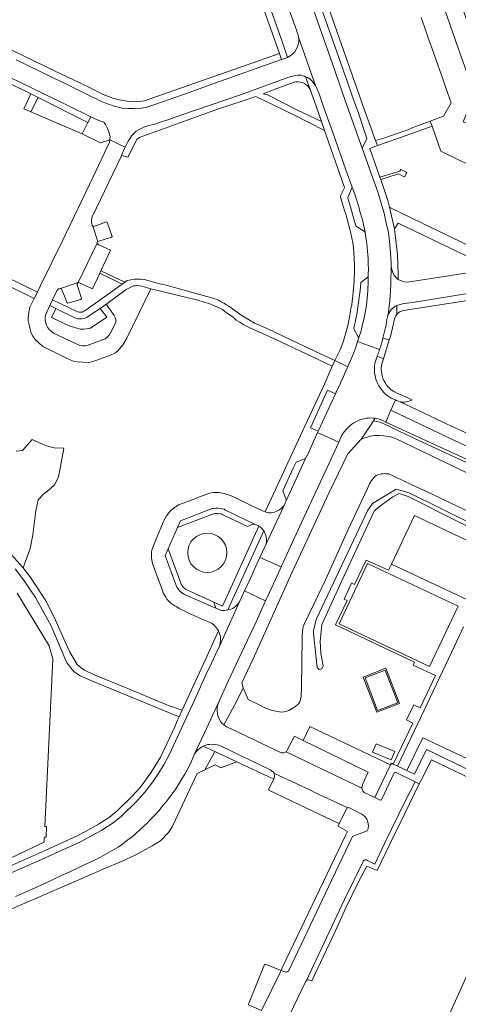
# Model space of a CAD drawing. Header units: metres. Extents: x 151213 to 156373, y 469495 to 475754.
# Tile 126 of 230: x 153510 to 153640, y 473066 to 473359. Entities that reach past the tile are written whole.
import ezdxf

# ---------------------------------------------------------------- set-up
doc = ezdxf.new("R2010")
doc.units = ezdxf.units.M
for name, color, linetype, lineweight in [('B-WE-OG-TERREIN_BEGROEID-GV', 252, 'Continuous', 18), ('B-WE-VH-GESLOTENVERHARDING_ASFALT-GV', 252, 'Continuous', 18), ('B-WE-VH-GESLOTENVERHARDING_KUNSTSTOF-GV', 252, 'Continuous', 18), ('B-WE-VH-OPENVERHARDING_BETONSTRAATSTEEN-GV', 252, 'Continuous', 18), ('B-WE-VH-OPENVERHARDING_STRAATBAKSTEEN-GV', 252, 'Continuous', 18), ('B-WE-VH-OPENVERHARDING_TEGEL-GV', 252, 'Continuous', 18)]:
    doc.layers.add(name, color=color, linetype=linetype, lineweight=lineweight)

msp = doc.modelspace()

# ---------------------------------------------------------------- linework, layer by layer
at = {"layer": 'B-WE-OG-TERREIN_BEGROEID-GV', "flags": 128}
for points in [[(153592.757, 473353.42), (153592.64, 473354.01), (153592.14, 473355.49), (153587.366, 473369.098), (153586.988, 473370.176), (153582.177, 473368.337), (153582.537, 473367.315), (153587.81, 473352.37), (153589.549, 473347.347), (153589.67, 473347.39), (153591.04, 473348.34), (153591.67, 473349.03), (153592.22, 473349.87), (153592.63, 473350.86), (153592.83, 473351.91), (153592.89, 473352.75)], [(153650.834, 473284.396), (153644.54, 473287.39), (153622.39, 473298.01), (153621.37, 473296.37), (153622.24, 473288.65), (153622.43, 473282.84), (153622.46, 473281.302), (153623.1, 473280.94), (153624.26, 473280.54), (153625.23, 473280.51)], [(153533.759, 473272.625), (153535.77, 473270.03), (153530.87, 473266.76), (153529.74, 473266.54), (153529.01, 473266.44), (153527.87, 473266.51), (153524.54, 473267.5), (153519.3, 473269.96), (153520.592, 473272.667), (153518.845, 473273.542), (153517.48, 473270.67), (153517.39, 473270.01), (153517.41, 473269.44), (153517.45, 473269.01), (153517.59, 473268.33), (153517.79, 473267.7), (153518.13, 473267.09), (153518.7, 473266.3), (153519.37, 473265.68), (153520.14, 473265.15), (153527.73, 473261.59), (153528.49, 473261.49), (153528.95, 473261.48), (153529.41, 473261.5), (153529.94, 473261.63), (153535.3, 473263.62), (153535.86, 473264.07), (153536.47, 473264.66), (153537.27, 473266.03), (153538.39, 473268.4), (153538.45, 473268.8), (153538.43, 473269.25), (153538.37, 473269.64), (153538.27, 473269.99), (153537.97, 473270.55), (153535.72, 473273.58), (153535.76, 473273.98)], [(153570.144, 473184.006), (153580.988, 473207.868), (153580.91, 473207.92), (153579.68, 473208.46), (153579.39, 473208.47), (153579.15, 473208.42), (153577.59, 473207.78), (153570.26, 473211.25), (153569.99, 473211.42), (153569.74, 473211.5), (153568.74, 473211.65), (153568.15, 473211.65), (153567.79, 473211.61), (153567.47, 473211.55), (153556.82, 473207.43), (153553.98, 473201.1), (153557.76, 473190.87), (153558, 473190.35), (153558.13, 473190.13), (153558.31, 473189.91), (153558.49, 473189.65), (153558.94, 473189.26), (153559.2, 473189.08), (153559.54, 473188.89), (153567.592, 473185.181)], [(153566.789, 473205.629), (153567.884, 473205.297), (153568.893, 473204.757), (153569.777, 473204.031), (153570.503, 473203.147), (153571.043, 473202.138), (153571.375, 473201.043), (153571.487, 473199.904), (153571.375, 473198.765), (153571.043, 473197.67), (153570.503, 473196.661), (153569.777, 473195.777), (153568.893, 473195.051), (153567.884, 473194.511), (153566.789, 473194.179), (153565.65, 473194.067), (153564.511, 473194.179), (153563.416, 473194.511), (153562.407, 473195.051), (153561.523, 473195.777), (153560.797, 473196.661), (153560.257, 473197.67), (153559.925, 473198.765), (153559.813, 473199.904), (153559.925, 473201.043), (153560.257, 473202.138), (153560.797, 473203.147), (153561.523, 473204.031), (153562.407, 473204.757), (153563.416, 473205.297), (153564.511, 473205.629), (153565.65, 473205.741)], [(153582.458, 473206.433), (153571.76, 473182.96), (153572.24, 473183.02), (153572.67, 473183.1), (153573.17, 473183.3), (153573.64, 473183.64), (153574.1, 473184.01), (153574.53, 473184.39), (153574.9, 473184.81), (153575.23, 473185.3), (153575.87, 473186.58), (153576.762, 473188.545), (153578.358, 473192.058), (153579.606, 473194.807), (153580.13, 473195.96), (153581.314, 473198.536), (153582.69, 473201.53), (153582.88, 473201.9), (153583.13, 473202.57), (153583.28, 473203.28), (153583.24, 473204.1), (153583.19, 473204.59), (153583.08, 473205.06), (153582.9, 473205.56), (153582.65, 473206.14)], [(153618.769, 473165.559), (153622.822, 473155.026), (153616.067, 473152.464), (153612.035, 473162.91)], [(153620.387, 473138.281), (153614.827, 473140.576), (153615.846, 473143.045), (153621.406, 473140.751)], [(153569.686, 473135.926), (153574.442, 473137.655), (153567.861, 473140.71), (153564.945, 473135.35), (153567.985, 473136.796)]]:
    msp.add_lwpolyline(points, close=True, dxfattribs=at)
for points in [[(153575.81, 473170.14), (153571.96, 473161.87), (153569.14, 473155.74), (153568.7, 473154.47), (153568.62, 473153.76), (153568.59, 473153.08), (153568.66, 473151.86), (153568.74, 473151.51), (153568.87, 473151.18), (153569.61, 473149.69), (153569.9, 473149.34), (153570.58, 473148.71), (153574.192, 473155.414), (153576.318, 473159.755), (153575.919, 473161.213), (153579.323, 473168.301), (153590.83, 473193.925), (153601.825, 473217.676), (153607.448, 473229.402), (153611.468, 473233.765), (153614.37, 473238.12), (153615.07, 473239.146), (153615.611, 473239.939)], [(153610.46, 473239.18), (153609.26, 473238.55), (153608.65, 473238.17), (153608.04, 473237.73), (153606.94, 473236.64), (153606.06, 473235.53), (153605.69, 473234.89), (153604.746, 473232.831), (153600.69, 473223.98), (153593.78, 473209.12), (153587.656, 473195.763), (153585.933, 473192.004), (153584.653, 473189.211), (153583.002, 473185.611), (153580.15, 473179.39), (153575.81, 473170.14)], [(153643.119, 473226.591), (153627.089, 473234.074), (153617.722, 473238.47), (153616.832, 473238.766), (153616.03, 473238.958), (153615.07, 473239.146), (153614.37, 473238.12), (153611.468, 473233.765), (153612.211, 473234.062), (153613.163, 473234.35), (153614.223, 473234.618), (153614.788, 473234.732), (153615.457, 473234.816), (153616.012, 473234.854), (153616.899, 473234.842), (153618.117, 473234.747), (153619.439, 473234.557), (153620.255, 473234.377), (153621.62, 473233.911), (153653.372, 473218.666)], [(153499.98, 473207.5), (153510.82, 473195.53), (153510.89, 473195.439), (153512.992, 473201.229), (153513.746, 473205.245), (153514.663, 473212.411), (153515.33, 473215.656), (153516.908, 473217.392), (153518.103, 473218.237), (153520.18, 473220.128), (153521.356, 473222.44), (153522.969, 473230.991), (153522.829, 473230.999), (153522.83, 473231.019), (153520.14, 473231.18), (153518.1, 473231.69), (153516.65, 473232.24), (153513.584, 473233.625), (153510.714, 473230.323), (153508.784, 473230.184)], [(153653.797, 473207.199), (153638.122, 473214.716), (153632.307, 473217.436), (153632.296, 473217.442), (153626.47, 473220.167), (153621.565, 473222.545), (153620.005, 473223.253), (153619.636, 473223.366), (153618.846, 473223.453), (153618.424, 473223.479), (153617.887, 473223.453), (153617.373, 473223.388), (153616.342, 473223.091), (153615.889, 473222.879), (153615.525, 473222.604), (153615.159, 473222.262), (153614.504, 473221.387), (153613.932, 473220.442), (153613.33, 473219.064), (153607.6, 473206.811), (153600.937, 473192.088), (153594.987, 473179.657), (153594.577, 473178.934), (153594.464, 473178.672), (153594.211, 473177.847), (153594.072, 473177.283), (153593.986, 473176.726), (153593.87, 473174.637), (153593.7, 473159.797), (153593.554, 473157.132), (153593.372, 473156.241), (153593.166, 473155.527), (153592.786, 473154.974), (153591.906, 473154.19), (153590.851, 473153.517), (153589.912, 473152.968), (153589.023, 473152.655), (153587.902, 473152.487), (153587.094, 473152.523), (153586.396, 473152.626), (153584.329, 473153.128), (153582.531, 473153.851), (153581.846, 473154.209), (153577.786, 473156.223), (153576.318, 473159.755), (153574.192, 473155.414), (153570.58, 473148.71), (153571.46, 473148.1), (153572.01, 473147.8), (153572.76, 473147.49), (153587.03, 473140.64), (153587.7, 473140.38), (153587.96, 473140.34), (153588.18, 473140.34), (153588.42, 473140.38), (153588.92, 473140.56), (153589.106, 473140.706), (153589.2, 473140.78), (153589.36, 473141.12), (153591.55, 473145.29), (153594.134, 473144.028), (153596.111, 473148.189), (153620.178, 473136.764), (153620.42, 473137.26), (153620.959, 473137.001), (153626.76, 473149.239), (153624.875, 473150.151), (153627.046, 473154.634), (153628.928, 473153.759), (153633.488, 473163.361), (153626.881, 473166.49), (153627.261, 473167.312), (153603.77, 473178.413), (153607.225, 473185.723), (153606.381, 473186.124), (153608.57, 473190.837), (153609.412, 473190.458), (153612.886, 473197.746), (153619.539, 473194.689), (153620.419, 473196.492), (153627.252, 473210.958), (153652.589, 473199.04)], [(153653.327, 473202.562), (153625.367, 473216.645), (153622.712, 473217.602), (153620.886, 473216.571), (153616.438, 473213.404), (153615.306, 473212.272), (153605.01, 473190.117), (153601.021, 473181.384), (153599.674, 473178.567), (153599.189, 473173.595), (153599.445, 473169.889), (153600.078, 473166.25), (153599.728, 473165.401), (153598.879, 473165.131), (153598.353, 473165.765), (153597.207, 473175.886), (153597.207, 473176.721), (153597.989, 473180.063), (153613.42, 473212.609), (153614.754, 473214.536), (153621.849, 473218.822), (153625.731, 473217.723), (153654.327, 473203.562)], [(153488.738, 473098.553), (153515.613, 473110.47), (153516.824, 473111.02), (153517.445, 473111.302), (153527.154, 473115.71), (153529.445, 473116.969), (153533.309, 473119.093), (153536.55, 473121.207), (153538.712, 473122.996), (153543.11, 473127.287), (153545.638, 473130.067), (153547.902, 473132.977), (153549.372, 473135.209), (153550.173, 473136.496), (153551.696, 473139.11), (153553.636, 473143.002), (153554.428, 473144.696), (153555.945, 473148.133), (153556.818, 473150.064), (153557.274, 473151.028), (153552.42, 473153.06), (153550.01, 473154.02), (153531.54, 473161.68), (153530.095, 473162.306), (153527.8, 473163.3), (153525.99, 473164.53), (153525.09, 473165.64), (153523.99, 473167.05), (153523.23, 473168.54), (153519.23, 473178.13), (153514.51, 473186.62), (153511.01, 473191.9), (153508.49, 473195.13)], [(153509.12, 473187.92), (153518.64, 473172.21), (153519.67, 473168.21), (153517.323, 473118.454), (153517.805, 473118.443), (153517.733, 473115.257), (153517.173, 473115.27), (153517.14, 473114.57), (153517.14, 473113.775), (153513.132, 473111.905), (153503.594, 473107.455)], [(153641.907, 473177.916), (153639.177, 473172.108), (153630.169, 473153.109), (153622.218, 473136.398), (153624.989, 473135.069), (153629.75, 473144.78), (153657.39, 473131.8)], [(153506.354, 473093.452), (153514.339, 473096.948), (153526.754, 473102.289), (153534.667, 473105.781), (153540.311, 473108.114), (153544.16, 473109.898), (153549.246, 473112.709), (153551.689, 473114.199), (153554.102, 473116.635), (153555.222, 473118.365), (153556.055, 473120.177), (153562.621, 473134.245), (153564.945, 473135.35), (153567.861, 473140.71), (153564.392, 473142.32), (153563.98, 473142.1), (153562.86, 473141.21), (153562.55, 473140.9), (153561.86, 473140.03), (153561.26, 473138.55), (153560.77, 473137.41), (153559.61, 473135.13), (153558.97, 473134.02), (153558.08, 473132.63), (153557.4, 473131.48), (153556.79, 473130.41), (153556.1, 473129.35), (153554.65, 473127.37), (153553.8, 473126.29), (153552.07, 473124.21), (153551.3, 473123.23), (153550, 473121.77), (153548.49, 473120.17), (153547.75, 473119.44), (153545.94, 473117.81), (153543.9, 473115.87), (153542.99, 473115.2), (153542.06, 473114.43), (153540.08, 473112.97), (153539.13, 473112.32), (153538.08, 473111.64), (153533.92, 473109.32), (153532.88, 473108.82), (153531.67, 473108.2), (153530.4, 473107.6), (153528.85, 473106.94), (153527.19, 473106.17), (153524.98, 473105.05), (153522.11, 473103.74), (153516.2, 473100.94), (153508.625, 473097.628)], [(153643.797, 473076.227), (153636.429, 473059.664)]]:
    msp.add_lwpolyline(points, dxfattribs=at)
at = {"layer": 'B-WE-OG-TERREIN_BEGROEID-GV'}
msp.add_lwpolyline([(153615.611, 473239.939, 0.1504787), (153610.46, 473239.18)], format="xyb", dxfattribs=at)
at = {"layer": 'B-WE-VH-GESLOTENVERHARDING_ASFALT-GV', "flags": 128}
for points in [[(153619.23, 473270.18), (153619.505, 473271.462), (153619.681, 473272.512), (153619.92, 473274.959), (153620.153, 473277.775), (153620.263, 473280.045), (153620.39, 473285.07), (153620.34, 473286.16), (153620.15, 473289.21), (153619.88, 473292.67), (153619.51, 473295.2), (153618.8, 473298.51), (153618.24, 473301.01), (153617.32, 473304.28), (153616.4, 473307.35), (153614.38, 473312.83), (153612.59, 473317.89), (153611.76, 473320.35), (153611.289, 473321.459), (153610.09, 473324.8), (153606.8, 473334.26), (153602.93, 473345.46), (153593.352, 473372.655)], [(153587.366, 473369.098), (153592.14, 473355.49), (153592.64, 473354.01), (153592.757, 473353.42), (153597.79, 473338.993), (153598.12, 473338.41), (153599.02, 473336.2), (153600.26, 473332.63), (153603, 473325), (153606.859, 473313.929), (153608.75, 473308.73), (153609.49, 473306.63), (153610.63, 473303.16), (153611.26, 473300.91), (153611.53, 473299.87), (153611.78, 473299.08), (153612.6, 473295.26), (153612.84, 473293.73), (153613.03, 473292.69), (153613.14, 473291.9), (153613.43, 473288.62), (153613.49, 473287.53), (153613.53, 473285.59), (153613.6, 473284.53), (153613.54, 473282.69), (153613.545, 473282.181), (153613.55, 473281.622), (153613.5, 473279.88), (153613.43, 473278.87), (153613.39, 473277.87), (153612.99, 473273.53), (153612.54, 473270.81), (153612.33, 473269.85), (153612.16, 473268.96), (153611.63, 473267.02), (153611.38, 473265.95), (153610.63, 473263.66), (153610.352, 473262.815), (153616.896, 473260.374)], [(153621.671, 473245.398), (153620.295, 473242.347)], [(153620.295, 473242.347), (153639.189, 473233.329), (153646.821, 473229.739), (153648.353, 473232.949), (153633.84, 473239.72), (153633.78, 473239.748), (153622.831, 473244.931)], [(153508.49, 473195.13), (153511.01, 473191.9), (153514.51, 473186.62), (153519.23, 473178.13), (153523.23, 473168.54), (153523.99, 473167.05), (153525.09, 473165.64), (153525.99, 473164.53), (153527.8, 473163.3), (153530.095, 473162.306), (153531.54, 473161.68), (153550.01, 473154.02), (153552.42, 473153.06), (153557.274, 473151.028), (153558.219, 473153.031), (153554.15, 473154.49), (153553.642, 473154.696), (153550, 473156.17), (153541.05, 473159.92), (153531.83, 473163.7), (153529.12, 473164.96), (153528.08, 473165.62), (153526.98, 473166.62), (153524.61, 473170.49), (153520.09, 473180.79), (153517.66, 473185.61), (153515.27, 473189.32), (153512.88, 473192.84), (153511.175, 473195.066), (153510.89, 473195.439), (153510.82, 473195.53), (153499.98, 473207.5)], [(153508.625, 473097.628), (153516.2, 473100.94), (153522.11, 473103.74), (153524.98, 473105.05), (153527.19, 473106.17), (153528.85, 473106.94), (153530.4, 473107.6), (153531.67, 473108.2), (153532.88, 473108.82), (153533.92, 473109.32), (153538.08, 473111.64), (153539.13, 473112.32), (153540.08, 473112.97), (153542.06, 473114.43), (153542.99, 473115.2), (153543.9, 473115.87), (153545.94, 473117.81), (153547.75, 473119.44), (153548.49, 473120.17), (153550, 473121.77), (153551.3, 473123.23), (153552.07, 473124.21), (153553.8, 473126.29), (153554.65, 473127.37), (153556.1, 473129.35), (153556.79, 473130.41), (153557.4, 473131.48), (153558.08, 473132.63), (153558.97, 473134.02), (153559.61, 473135.13), (153560.77, 473137.41), (153561.26, 473138.55), (153561.86, 473140.03), (153564.81, 473146.29), (153569.14, 473155.74), (153571.96, 473161.87), (153575.81, 473170.14), (153580.15, 473179.39), (153583.002, 473185.611), (153576.762, 473188.545), (153575.87, 473186.58), (153575.23, 473185.3), (153569.26, 473172.15), (153569.08, 473171.65), (153568.59, 473170.73), (153567.49, 473168.31), (153566.38, 473165.95), (153565.73, 473164.65), (153561.92, 473156.2), (153558.64, 473149.24), (153556.98, 473145.54), (153556.24, 473143.85), (153554.23, 473139.56), (153552.7, 473136.78), (153551.03, 473134.09), (153549.48, 473131.75), (153547.17, 473128.78), (153544.56, 473125.91), (153539.98, 473121.45), (153537.64, 473119.53), (153534.27, 473117.34), (153527.98, 473113.89), (153516.35, 473108.61), (153505.729, 473103.9)]]:
    msp.add_lwpolyline(points, dxfattribs=at)
at = {"layer": 'B-WE-VH-GESLOTENVERHARDING_ASFALT-GV'}
for points in [[(153617.901, 473263.768, 0.0272842), (153619.23, 473270.18)], [(153616.896, 473260.374, 0.0149382), (153617.901, 473263.768)], [(153622.831, 473244.931, -0.0610326), (153621.671, 473245.398)]]:
    msp.add_lwpolyline(points, format="xyb", dxfattribs=at)
at = {"layer": 'B-WE-VH-GESLOTENVERHARDING_ASFALT-GV', "flags": 128}
for points in [[(153645.32, 473226.593), (153646.821, 473229.739), (153639.189, 473233.329), (153620.295, 473242.347), (153618.713, 473238.837)], [(153598.445, 473235.669), (153598.05, 473234.81), (153595.34, 473228.8), (153595.2, 473228.64), (153594.9, 473227.98), (153589.12, 473215.4), (153589.05, 473215.18), (153588.47, 473214.01), (153583.13, 473202.57), (153582.88, 473201.9), (153582.69, 473201.53), (153581.314, 473198.536), (153587.656, 473195.763), (153593.78, 473209.12), (153600.69, 473223.98), (153604.746, 473232.831)], [(153645.755, 473184.573), (153652.589, 473199.04), (153627.252, 473210.958), (153620.419, 473196.492), (153643.024, 473185.858)], [(153579.606, 473194.807), (153578.358, 473192.058), (153576.762, 473188.545), (153583.002, 473185.611), (153584.653, 473189.211), (153585.933, 473192.004), (153587.656, 473195.763), (153581.314, 473198.536), (153580.13, 473195.96)]]:
    msp.add_lwpolyline(points, close=True, dxfattribs=at)
at = {"layer": 'B-WE-VH-GESLOTENVERHARDING_KUNSTSTOF-GV', "flags": 128}
for points in [[(153640.23, 473184.02), (153613.291, 473196.718), (153604.83, 473178.74), (153631.738, 473166.061)], [(153622.305, 473155.257), (153618.534, 473165.012), (153612.565, 473162.699), (153616.302, 473152.966)]]:
    msp.add_lwpolyline(points, close=True, dxfattribs=at)
at = {"layer": 'B-WE-VH-OPENVERHARDING_BETONSTRAATSTEEN-GV', "flags": 128}
for points in [[(153611.76, 473320.35), (153613.14, 473323.19), (153610.59, 473330.78), (153608.64, 473336.2), (153607.21, 473340.27), (153601.93, 473355.48), (153596.26, 473371.3), (153595.97, 473371.49), (153593.6, 473372.43), (153593.352, 473372.655), (153602.93, 473345.46), (153606.8, 473334.26), (153610.09, 473324.8), (153611.289, 473321.459)], [(153515.3, 473335.43), (153530.148, 473328.031), (153530.968, 473329.681), (153524.19, 473333.03), (153510.26, 473339.8), (153481.98, 473353.46), (153476.702, 473355.884), (153476.05, 473354.51), (153506.53, 473339.8), (153513.112, 473336.52)], [(153513.15, 473331.17), (153528.46, 473324.63), (153530.148, 473328.031), (153515.3, 473335.43)], [(153541.228, 473320.618), (153536.69, 473322.85), (153536.55, 473322.15), (153531.66, 473311.84), (153522.67, 473292.96), (153516.079, 473279.474), (153515.11, 473277.49), (153514.13, 473275.6), (153512.89, 473272.99), (153512.54, 473271.53), (153512.35, 473269.75), (153512.35, 473268.91), (153512.63, 473267.76), (153512.96, 473266.51), (153513.3, 473265.32), (153513.76, 473264.4), (153514.48, 473263.43), (153515.39, 473262.53), (153516.75, 473261.31), (153522.99, 473258.2), (153524.9, 473257.33), (153525.89, 473256.97), (153526.98, 473256.75), (153530.3, 473256.58), (153530.85, 473256.6), (153531.39, 473256.72), (153535.73, 473258.32), (153536.69, 473258.64), (153538.38, 473259.46), (153539.11, 473260.14), (153540.57, 473261.84), (153541.69, 473263.8), (153548.89, 473278.5), (153546.22, 473279.27), (153545.46, 473279.37), (153544.72, 473279.42), (153544.17, 473279.41), (153543.67, 473279.34), (153543.28, 473279.21), (153541.55, 473278.26), (153535.76, 473273.98), (153535.72, 473273.58), (153537.97, 473270.55), (153538.27, 473269.99), (153538.37, 473269.64), (153538.43, 473269.25), (153538.45, 473268.8), (153538.39, 473268.4), (153537.27, 473266.03), (153536.47, 473264.66), (153535.86, 473264.07), (153535.3, 473263.62), (153529.94, 473261.63), (153529.41, 473261.5), (153528.95, 473261.48), (153528.49, 473261.49), (153527.73, 473261.59), (153520.14, 473265.15), (153519.37, 473265.68), (153518.7, 473266.3), (153518.13, 473267.09), (153517.79, 473267.7), (153517.59, 473268.33), (153517.45, 473269.01), (153517.41, 473269.44), (153517.39, 473270.01), (153517.48, 473270.67), (153518.845, 473273.542), (153519.64, 473275.215), (153520.92, 473277.91), (153521.18, 473278.3), (153521.38, 473278.44), (153521.681, 473278.524), (153527.23, 473280.32), (153532.928, 473292.069), (153532.9, 473292.29), (153532.98, 473292.53), (153533.097, 473292.569), (153531.64, 473297.1), (153531.41, 473297.4), (153531.33, 473297.61), (153531.24, 473298.5), (153531.25, 473298.95), (153531.43, 473299.92), (153532.683, 473302.547), (153539.99, 473317.87), (153540.436, 473318.931)], [(153612.6, 473295.26), (153611.78, 473299.08), (153611.53, 473299.87), (153611.26, 473300.91), (153610.63, 473303.16), (153609.49, 473306.63), (153608.75, 473308.73), (153607.44, 473305.69), (153607.43, 473305.44), (153608.38, 473302.47), (153608.89, 473300.73), (153609.38, 473298.96), (153609.83, 473297.26), (153609.99, 473297.07), (153612.41, 473295.58)], [(153533.097, 473292.569), (153537.13, 473293.9), (153537.37, 473294.04), (153535.86, 473298.31), (153535.65, 473298.41), (153531.88, 473297.06), (153531.64, 473297.1)], [(153521.681, 473278.524), (153521.88, 473278.58), (153522.3, 473278.5), (153523.77, 473274.78), (153523.98, 473274.29), (153524.19, 473274.26), (153528.07, 473275.34), (153528.23, 473275.55), (153526.96, 473279.65), (153526.97, 473280.01), (153527.18, 473280.27), (153527.44, 473280.39), (153531.53, 473278.49), (153533.705, 473283.169), (153534.017, 473283.841), (153536.87, 473289.98), (153533.19, 473291.72), (153532.94, 473291.98), (153532.928, 473292.069), (153527.23, 473280.32)], [(153610.63, 473263.66), (153611.38, 473265.95), (153611.63, 473267.02), (153612.16, 473268.96), (153612.33, 473269.85), (153612.54, 473270.81), (153612.99, 473273.53), (153613.39, 473277.87), (153613.43, 473278.87), (153613.5, 473279.88), (153613.55, 473281.622), (153613.545, 473282.181), (153613.53, 473282.11), (153613.42, 473281.92), (153611.37, 473280.35), (153611.18, 473279.07), (153611.1, 473278.03), (153610.36, 473272.35), (153610.22, 473271.47), (153609.87, 473269.59), (153609.64, 473268.47), (153609.44, 473267.68), (153609.24, 473266.74), (153609.29, 473266.38), (153610.6, 473263.98)], [(153598.636, 473236.085), (153603.758, 473247.227), (153601.44, 473248.292), (153596.329, 473237.145)], [(153594.9, 473227.98), (153592.115, 473226.922), (153591.2, 473225.07), (153589.16, 473220.5), (153588.12, 473218.33), (153589.12, 473215.63), (153589.12, 473215.4)], [(153554.524, 473185.179), (153554.83, 473184.93), (153555.99, 473184.12), (153556.6, 473183.78), (153557.24, 473183.37), (153557.655, 473183.166), (153558.92, 473182.53), (153560.78, 473181.64), (153564.776, 473179.891), (153565.99, 473179.36), (153566.92, 473178.93), (153567.51, 473178.52), (153567.93, 473178.03), (153568.37, 473177.57), (153568.67, 473177.17), (153568.968, 473176.677), (153569.14, 473176.29), (153569.32, 473175.79), (153569.48, 473175.26), (153569.57, 473174.71), (153569.57, 473173.7), (153569.51, 473173.13), (153569.26, 473172.15), (153575.23, 473185.3), (153574.9, 473184.81), (153574.53, 473184.39), (153574.1, 473184.01), (153573.64, 473183.64), (153573.17, 473183.3), (153572.67, 473183.1), (153572.24, 473183.02), (153571.76, 473182.96), (153571.26, 473182.83), (153570.78, 473182.76), (153570.35, 473182.74), (153569.87, 473182.75), (153569.61, 473182.83), (153568.167, 473183.457), (153558.825, 473187.513), (153558.394, 473187.752), (153557.972, 473188.045), (153557.332, 473188.599), (153557.087, 473188.956), (153556.84, 473189.26), (153556.622, 473189.628), (153556.485, 473189.94), (153556.377, 473190.143), (153553.075, 473199.082), (153553.98, 473201.1), (153556.82, 473207.43), (153557.722, 473209.44), (153567.06, 473213.053), (153567.508, 473213.139), (153568.149, 473213.209), (153568.886, 473213.2), (153569.527, 473213.111), (153570.13, 473213.005), (153570.638, 473212.843), (153571.066, 473212.584), (153579.68, 473208.46), (153580.91, 473207.92), (153580.988, 473207.868), (153581.35, 473207.63), (153581.87, 473207.18), (153582.29, 473206.69), (153582.458, 473206.433), (153582.65, 473206.14), (153582.9, 473205.56), (153583.08, 473205.06), (153583.19, 473204.59), (153583.24, 473204.1), (153583.28, 473203.28), (153583.13, 473202.57), (153588.47, 473214.01), (153588.2, 473213.66), (153587.86, 473213.26), (153587.53, 473212.97), (153587.13, 473212.68), (153586.15, 473212.15), (153585.68, 473211.97), (153584.75, 473211.81), (153584.32, 473211.8), (153583.85, 473211.82), (153583.51, 473211.89), (153583.13, 473211.99), (153582.882, 473212.091), (153582.05, 473212.42), (153578.73, 473213.98), (153576.69, 473214.96), (153575.62, 473215.44), (153574.65, 473216.01), (153573.49, 473216.53), (153572.28, 473217.03), (153571.23, 473217.39), (153570.66, 473217.55), (153569.65, 473217.76), (153569.09, 473217.83), (153568.62, 473217.86), (153567.55, 473217.82), (153566.83, 473217.71), (153566.1, 473217.57), (153563.37, 473216.56), (153561.71, 473215.9), (153557.12, 473214.16), (153554.99, 473212.67), (153554.57, 473212.28), (153554.19, 473211.82), (153553.49, 473210.91), (153553.07, 473210.19), (153552.33, 473208.57), (153549.82, 473202.57), (153549.35, 473201.33), (153549.18, 473200.69), (153549.09, 473200.07), (153549.05, 473199.57), (153549.09, 473198.41), (153549.14, 473197.82), (153549.36, 473196.67), (153549.51, 473196.13), (153552.32, 473188.65), (153552.49, 473188.01), (153553.29, 473186.71), (153553.66, 473186.15), (153553.98, 473185.71), (153554.29, 473185.37)], [(153579.68, 473208.46), (153571.066, 473212.584), (153570.638, 473212.843), (153570.13, 473213.005), (153569.527, 473213.111), (153568.886, 473213.2), (153568.149, 473213.209), (153567.508, 473213.139), (153567.06, 473213.053), (153557.722, 473209.44), (153556.82, 473207.43), (153567.47, 473211.55), (153567.79, 473211.61), (153568.15, 473211.65), (153568.74, 473211.65), (153569.74, 473211.5), (153569.99, 473211.42), (153570.26, 473211.25), (153577.59, 473207.78), (153579.15, 473208.42), (153579.39, 473208.47)], [(153553.98, 473201.1), (153553.075, 473199.082), (153556.377, 473190.143), (153556.485, 473189.94), (153556.622, 473189.628), (153556.84, 473189.26), (153557.087, 473188.956), (153557.332, 473188.599), (153557.972, 473188.045), (153558.394, 473187.752), (153558.825, 473187.513), (153568.167, 473183.457), (153567.592, 473185.181), (153559.54, 473188.89), (153559.2, 473189.08), (153558.94, 473189.26), (153558.49, 473189.65), (153558.31, 473189.91), (153558.13, 473190.13), (153558, 473190.35), (153557.76, 473190.87)], [(153611.65, 473129.88), (153611.66, 473130.16), (153611.77, 473130.7), (153611.85, 473130.92), (153613.51, 473134.57), (153594.134, 473144.028), (153591.55, 473145.29), (153589.36, 473141.12), (153589.2, 473140.78), (153589.106, 473140.706)], [(153596.345, 473129.202), (153585.446, 473134.319), (153585.54, 473134.08), (153585.62, 473133.76), (153585.64, 473133.16), (153585.44, 473132.55), (153584, 473129.642), (153583.99, 473129.27), (153594.98, 473124.009), (153604.6, 473119.4), (153605.02, 473119.48), (153607.13, 473123.76), (153607.3, 473123.99), (153607.417, 473124.006), (153597.251, 473128.777)], [(153627.49, 473131.77), (153624.51, 473125.97), (153618.35, 473113.36), (153615.47, 473107.24), (153613.35, 473108.33), (153613.03, 473108.48), (153612.65, 473108.52), (153612.28, 473108.39), (153612.15, 473108.19), (153606.51, 473096.74), (153597.2, 473077.07), (153595.16, 473072.64), (153595.53, 473072.76), (153595.75, 473072.78), (153596.14, 473072.71), (153596.33, 473072.61), (153596.7, 473072.45), (153603.68, 473087.18), (153606.86, 473094.24), (153610.57, 473101.76), (153613.07, 473106.63), (153616.17, 473105.3), (153619.79, 473112.73), (153624.4, 473122.3), (153628.713, 473131.177)], [(153587.6, 473075.591), (153583.34, 473077.24), (153582.94, 473077.37), (153582.71, 473077.33), (153577.92, 473065.55), (153577.97, 473065.29), (153578.79, 473064.97), (153581.812, 473063.618)]]:
    msp.add_lwpolyline(points, close=True, dxfattribs=at)
for points in [[(153636.18, 473361.81), (153640.32, 473350.14), (153644.03, 473339.56), (153644.51, 473337.9), (153644.61, 473337.26), (153644.62, 473336.78), (153644.57, 473336.2), (153644.36, 473334.71), (153641.753, 473328.144), (153641.89, 473328.21), (153646.31, 473326), (153648.75, 473331.6), (153649.34, 473333.31), (153649.63, 473334.84), (153649.75, 473335.74), (153649.74, 473337.04), (153649.64, 473337.97), (153649.44, 473339.32), (153648.86, 473341.24), (153638.5, 473370.83)], [(153640.32, 473350.14), (153636.18, 473361.81)], [(153629.249, 473359.263), (153630.235, 473356.452), (153631.39, 473353.157), (153632.222, 473350.788), (153633.217, 473347.952), (153634.209, 473345.123), (153635.187, 473342.335), (153636.192, 473339.469), (153637.19, 473336.624), (153638.176, 473333.813), (153635.92, 473329.85), (153631.959, 473328.403), (153632.507, 473326.868), (153633.51, 473324.06), (153635.155, 473319.468), (153640.227, 473317.015), (153645.616, 473314.409)], [(153481.98, 473353.46), (153510.26, 473339.8), (153524.19, 473333.03), (153530.968, 473329.681), (153533.35, 473328.63), (153534.9, 473328.04), (153535.34, 473327.37), (153535.92, 473326.24), (153536.4, 473325.08), (153536.72, 473323.85), (153536.69, 473322.85), (153541.228, 473320.618), (153542.157, 473322.387), (153542.69, 473323.327), (153543.241, 473324.105), (153543.791, 473324.731), (153544.514, 473325.378), (153545.185, 473325.772), (153546.802, 473326.56), (153548.28, 473327.05), (153550, 473327.51), (153551.33, 473327.96), (153554.17, 473328.87), (153557.76, 473330.16), (153575.5, 473336.2), (153589.92, 473341.5), (153591.74, 473341.95), (153592.62, 473342.1), (153593.44, 473342.07), (153594.55, 473341.76), (153594.845, 473341.621), (153595.42, 473341.35), (153596.21, 473340.86), (153596.99, 473340.15), (153597.65, 473339.24), (153597.79, 473338.993), (153592.757, 473353.42), (153592.89, 473352.75), (153592.83, 473351.91), (153592.63, 473350.86), (153592.22, 473349.87), (153591.67, 473349.03), (153591.04, 473348.34), (153589.67, 473347.39), (153589.549, 473347.347), (153587.711, 473346.698), (153567.63, 473339.61), (153559.51, 473336.64), (153549.46, 473333.17), (153547.63, 473332.58), (153546.05, 473332.3), (153543.87, 473332.13), (153542.24, 473332.11), (153540.33, 473332.3), (153537.67, 473332.92), (153534.41, 473334.18), (153529.14, 473336.75), (153522.96, 473339.8), (153522.72, 473339.9), (153508.83, 473346.63)], [(153616.896, 473260.374), (153610.352, 473262.815), (153609.8, 473261.14), (153609.23, 473259.51), (153608.94, 473258.77), (153608.25, 473257.1), (153607.77, 473256.02), (153607.413, 473255.278), (153607.12, 473254.67), (153606.61, 473253.41), (153606.14, 473252.34)], [(153616.363, 473258.821), (153616.219, 473258.439), (153618.08, 473257.604), (153619.799, 473263.27), (153617.901, 473263.768)], [(153615.648, 473256.921), (153616.219, 473258.439), (153616.363, 473258.821)], [(153606.14, 473252.34), (153605.35, 473250.7), (153604.95, 473249.71), (153604.21, 473248.21), (153603.758, 473247.227), (153598.636, 473236.085), (153598.445, 473235.669), (153604.746, 473232.831), (153605.69, 473234.89), (153606.06, 473235.53), (153606.94, 473236.64), (153608.04, 473237.73), (153608.65, 473238.17), (153609.26, 473238.55), (153610.46, 473239.18)], [(153617.13, 473239.566), (153618.713, 473238.837), (153620.295, 473242.347), (153621.671, 473245.398), (153620.363, 473245.956)], [(153587.64, 473057.12), (153594.95, 473072.42), (153595.16, 473072.64), (153597.2, 473077.07), (153606.51, 473096.74), (153612.15, 473108.19), (153612.28, 473108.39), (153612.65, 473108.52), (153613.03, 473108.48), (153613.35, 473108.33), (153615.47, 473107.24), (153618.35, 473113.36), (153624.51, 473125.97), (153627.49, 473131.77), (153621.65, 473134.6), (153621.23, 473134.41), (153617.44, 473126.42), (153617.11, 473126.28), (153615.449, 473127.077), (153612.34, 473128.57), (153612.08, 473128.79), (153611.9, 473129.03), (153611.68, 473129.59), (153611.65, 473129.88), (153589.106, 473140.706), (153588.92, 473140.56), (153588.42, 473140.38), (153588.18, 473140.34), (153587.96, 473140.34), (153587.7, 473140.38), (153587.03, 473140.64), (153572.76, 473147.49), (153572.01, 473147.8), (153571.46, 473148.1), (153570.58, 473148.71), (153569.9, 473149.34), (153569.61, 473149.69), (153568.87, 473151.18), (153568.74, 473151.51), (153568.66, 473151.86), (153568.59, 473153.08), (153568.62, 473153.76), (153568.7, 473154.47), (153569.14, 473155.74), (153564.81, 473146.29), (153561.86, 473140.03), (153562.55, 473140.9), (153562.86, 473141.21), (153563.98, 473142.1), (153564.392, 473142.32), (153564.88, 473142.54), (153565.83, 473142.8), (153566.39, 473142.89), (153566.93, 473142.94), (153568.07, 473142.85), (153568.59, 473142.74), (153569.07, 473142.6), (153569.6, 473142.4), (153584.36, 473135.28), (153584.64, 473135.1), (153584.87, 473134.93), (153585.1, 473134.79), (153585.43, 473134.36), (153585.446, 473134.319), (153596.345, 473129.202), (153597.251, 473128.777), (153607.417, 473124.006), (153607.75, 473124.05), (153610.26, 473122.83), (153611.25, 473122.33), (153611.62, 473122.09), (153612.62, 473121.27), (153612.88, 473120.96), (153613.11, 473120.58), (153613.29, 473120.14), (153613.44, 473119.71), (153613.55, 473119.25), (153613.58, 473118.51), (153613.55, 473118.17), (153613.47, 473117.77), (153613.33, 473117.35), (153613.2, 473117.19), (153609.03, 473115.59), (153608.85, 473115.46), (153601.74, 473100.45), (153589.9, 473075.61), (153589.71, 473075.35), (153589.38, 473075.18), (153589.12, 473075.12), (153588.91, 473075.13), (153588.701, 473075.164), (153587.6, 473075.591), (153581.812, 473063.618)]]:
    msp.add_lwpolyline(points, dxfattribs=at)
at = {"layer": 'B-WE-VH-OPENVERHARDING_BETONSTRAATSTEEN-GV'}
for points in [[(153617.901, 473263.768, -0.0149382), (153616.896, 473260.374)], [(153616.363, 473258.821, 0.0069298), (153616.896, 473260.374)], [(153616.896, 473260.374, -0.0069298), (153616.363, 473258.821)], [(153615.918, 473251.265, -0.1463972), (153615.648, 473256.921)], [(153620.363, 473245.956, -0.18105), (153615.918, 473251.265)], [(153610.46, 473239.18, -0.1504787), (153615.611, 473239.939)], [(153615.611, 473239.939, -0.0441915), (153617.13, 473239.566)]]:
    msp.add_lwpolyline(points, format="xyb", dxfattribs=at)
at = {"layer": 'B-WE-VH-OPENVERHARDING_STRAATBAKSTEEN-GV', "flags": 128}
for points in [[(153650.834, 473284.396), (153625.23, 473280.51), (153624.26, 473280.54), (153623.1, 473280.94), (153622.46, 473281.302), (153622.18, 473281.46), (153621.33, 473282.39), (153620.83, 473283.23), (153620.6, 473283.95), (153620.39, 473285.07), (153620.263, 473280.045), (153620.153, 473277.775), (153619.92, 473274.959), (153619.681, 473272.512), (153619.505, 473271.462), (153619.23, 473270.18), (153619.42, 473270.73), (153619.54, 473271.01), (153619.93, 473271.62), (153620.49, 473272.42), (153620.84, 473272.77), (153621.58, 473273.29), (153622, 473273.47), (153623.02, 473273.82), (153623.71, 473273.97), (153627.27, 473274.52), (153637.707, 473276.188), (153649.003, 473278.099)], [(153507.293, 473278.947), (153514.13, 473275.6), (153515.11, 473277.49), (153505.65, 473282.14)]]:
    msp.add_lwpolyline(points, dxfattribs=at)
at = {"layer": 'B-WE-VH-OPENVERHARDING_TEGEL-GV', "flags": 128}
for points in [[(153580.759, 473392.946), (153580.088, 473394.883), (153573.71, 473392.694), (153571.994, 473397.468), (153573.569, 473398.059), (153572.916, 473399.828), (153569.596, 473398.642), (153574.005, 473386.117), (153577.881, 473374.859), (153581.84, 473363.36), (153587.08, 473348.49), (153587.711, 473346.698), (153589.549, 473347.347), (153587.81, 473352.37), (153582.537, 473367.315), (153582.177, 473368.337), (153586.988, 473370.176), (153586.65, 473371.188), (153581.823, 473369.633), (153574.375, 473390.805)], [(153539.99, 473317.87), (153540.22, 473318.21), (153541.97, 473317.71), (153544.69, 473322.92), (153545.16, 473323.31), (153545.71, 473323.63), (153550, 473325.23), (153552.06, 473325.92), (153559.71, 473328.71), (153568.94, 473332.03), (153576.01, 473334.38), (153580.08, 473335.7), (153591.21, 473330.35), (153600.55, 473325.63), (153599.614, 473328.332), (153592.33, 473331.71), (153583.53, 473336.2), (153582.26, 473336.56), (153587.88, 473338.7), (153591.9, 473340.08), (153592.69, 473340.09), (153593.32, 473340.02), (153593.94, 473339.88), (153594.52, 473339.57), (153595.07, 473339.23), (153595.62, 473338.71), (153596.23, 473337.8), (153594.845, 473341.621), (153594.55, 473341.76), (153593.44, 473342.07), (153592.62, 473342.1), (153591.74, 473341.95), (153589.92, 473341.5), (153575.5, 473336.2), (153557.76, 473330.16), (153554.17, 473328.87), (153551.33, 473327.96), (153550, 473327.51), (153548.28, 473327.05), (153546.802, 473326.56), (153545.185, 473325.772), (153544.514, 473325.378), (153543.791, 473324.731), (153543.241, 473324.105), (153542.69, 473323.327), (153542.157, 473322.387), (153541.228, 473320.618), (153540.436, 473318.931)], [(153608.75, 473308.73), (153606.859, 473313.929), (153603, 473325), (153600.26, 473332.63), (153599.02, 473336.2), (153598.12, 473338.41), (153597.79, 473338.993), (153597.65, 473339.24), (153596.99, 473340.15), (153596.21, 473340.86), (153595.42, 473341.35), (153594.845, 473341.621), (153596.23, 473337.8), (153598.01, 473332.89), (153599.614, 473328.332), (153600.55, 473325.63), (153606.34, 473308.89), (153606.42, 473308.55), (153606.37, 473308.3), (153605.29, 473306.17), (153605.24, 473305.89), (153605.84, 473303.74), (153606.51, 473301.78), (153607.01, 473300.09), (153607.49, 473298.38), (153607.94, 473296.63), (153608.36, 473294.9), (153608.9, 473292.17), (153609.13, 473290.64), (153609.26, 473289.28), (153609.44, 473285.65), (153609.45, 473283.84), (153609.37, 473280.9), (153609.05, 473277.35), (153608.6, 473273.84), (153608.37, 473272.51), (153608.19, 473271.34), (153608.09, 473270.55), (153607.9, 473269.58), (153607.65, 473268.6), (153607.44, 473267.48), (153606.86, 473265.41), (153606.6, 473264.41), (153606.21, 473263.03), (153605.78, 473261.85), (153605.167, 473260.33), (153604.899, 473259.764), (153604.67, 473259.28), (153603.594, 473257.187), (153607.413, 473255.278), (153607.77, 473256.02), (153608.25, 473257.1), (153608.94, 473258.77), (153609.23, 473259.51), (153609.8, 473261.14), (153610.352, 473262.815), (153610.63, 473263.66), (153610.6, 473263.98), (153609.29, 473266.38), (153609.24, 473266.74), (153609.44, 473267.68), (153609.64, 473268.47), (153609.87, 473269.59), (153610.22, 473271.47), (153610.36, 473272.35), (153611.1, 473278.03), (153611.18, 473279.07), (153611.37, 473280.35), (153613.42, 473281.92), (153613.53, 473282.11), (153613.545, 473282.181), (153613.54, 473282.69), (153613.6, 473284.53), (153613.53, 473285.59), (153613.49, 473287.53), (153613.43, 473288.62), (153613.14, 473291.9), (153613.03, 473292.69), (153612.84, 473293.73), (153612.6, 473295.26), (153612.41, 473295.58), (153609.99, 473297.07), (153609.83, 473297.26), (153609.38, 473298.96), (153608.89, 473300.73), (153608.38, 473302.47), (153607.43, 473305.44), (153607.44, 473305.69)], [(153513.15, 473331.17), (153515.3, 473335.43), (153513.112, 473336.52), (153511.066, 473332.061)], [(153530.148, 473328.031), (153528.46, 473324.63), (153533.886, 473321.948), (153536.69, 473322.85), (153536.72, 473323.85), (153536.4, 473325.08), (153535.92, 473326.24), (153535.34, 473327.37), (153534.9, 473328.04), (153533.35, 473328.63), (153530.968, 473329.681)], [(153626.338, 473326.351), (153626.377, 473326.24), (153618.469, 473323.468), (153615.73, 473322.65), (153616.302, 473321.098), (153621.988, 473323.11), (153632.507, 473326.868), (153631.959, 473328.403)], [(153624.033, 473311.95), (153624.348, 473311.798), (153624.999, 473313.149), (153624.684, 473313.301), (153623.197, 473314.017), (153622.96, 473313.525), (153616.999, 473311.691), (153617.231, 473311.031), (153622.546, 473312.666)], [(153619.88, 473302.74), (153621.37, 473296.37), (153622.39, 473298.01), (153644.54, 473287.39), (153650.834, 473284.396), (153652.39, 473287), (153638.36, 473293.76), (153620.159, 473302.605)], [(153534.017, 473283.841), (153533.705, 473283.169), (153540.372, 473279.913), (153541.099, 473280.435)], [(153518.845, 473273.542), (153520.592, 473272.667), (153526.42, 473269.75), (153527.18, 473269.59), (153527.8, 473269.54), (153528.35, 473269.57), (153528.88, 473269.64), (153529.28, 473269.74), (153529.75, 473269.91), (153533.759, 473272.625), (153535.76, 473273.98), (153541.55, 473278.26), (153543.28, 473279.21), (153543.67, 473279.34), (153544.17, 473279.41), (153544.72, 473279.42), (153545.46, 473279.37), (153546.22, 473279.27), (153548.89, 473278.5), (153550.164, 473278.188), (153562.87, 473275.07), (153564.7, 473274.51), (153566.06, 473274.13), (153567.08, 473273.73), (153569.55, 473272.65), (153570.21, 473272.31), (153571.4, 473271.37), (153573.3, 473270.07), (153574.28, 473269.19), (153575.3, 473268.55), (153576.55, 473267.81), (153578.13, 473266.98), (153586.06, 473263.42), (153595.26, 473258.98), (153602.806, 473255.498), (153603.594, 473257.187), (153597.677, 473259.947), (153590.66, 473263.22), (153585.12, 473265.87), (153581.37, 473267.52), (153579.66, 473268.3), (153578.39, 473269.01), (153577.18, 473269.76), (153576.07, 473270.48), (153572.02, 473273.35), (153571.352, 473273.762), (153570.61, 473274.22), (153570.01, 473274.52), (153568.98, 473275.08), (153567.28, 473275.71), (153554.12, 473279.37), (153550, 473280.39), (153546.94, 473281.28), (153545.9, 473281.37), (153545.35, 473281.37), (153544.576, 473281.336), (153543.98, 473281.31), (153541.83, 473280.96), (153541.099, 473280.435), (153540.372, 473279.913), (153529.62, 473272.19), (153528.41, 473271.58), (153527.99, 473271.55), (153527.56, 473271.55), (153526.99, 473271.64), (153519.64, 473275.215)], [(153622, 473273.47), (153621.99, 473270.88), (153622.23, 473271.1), (153623.07, 473271.7), (153623.37, 473271.85), (153623.67, 473271.96), (153624.12, 473272.07), (153625.27, 473272.23), (153646.92, 473275.64), (153649.344, 473276.031), (153649.125, 473277.359), (153649.003, 473278.099), (153637.707, 473276.188), (153627.27, 473274.52), (153623.71, 473273.97), (153623.02, 473273.82)], [(153598.05, 473234.81), (153598.445, 473235.669), (153598.636, 473236.085), (153596.329, 473237.145), (153601.44, 473248.292), (153603.758, 473247.227), (153604.21, 473248.21), (153604.95, 473249.71), (153605.35, 473250.7), (153606.14, 473252.34), (153606.61, 473253.41), (153607.12, 473254.67), (153607.413, 473255.278), (153603.594, 473257.187), (153602.806, 473255.498), (153601.63, 473252.654), (153600.57, 473250.27), (153593.97, 473236.12), (153582.882, 473212.091), (153583.13, 473211.99), (153583.51, 473211.89), (153583.85, 473211.82), (153584.32, 473211.8), (153584.75, 473211.81), (153585.68, 473211.97), (153586.15, 473212.15), (153587.13, 473212.68), (153587.53, 473212.97), (153587.86, 473213.26), (153588.2, 473213.66), (153588.47, 473214.01), (153589.05, 473215.18), (153589.12, 473215.4), (153589.12, 473215.63), (153588.12, 473218.33), (153589.16, 473220.5), (153591.2, 473225.07), (153592.115, 473226.922), (153594.9, 473227.98), (153595.2, 473228.64), (153595.34, 473228.8)], [(153569.61, 473182.83), (153569.87, 473182.75), (153570.35, 473182.74), (153570.78, 473182.76), (153571.26, 473182.83), (153571.76, 473182.96), (153582.458, 473206.433), (153582.29, 473206.69), (153581.87, 473207.18), (153581.35, 473207.63), (153580.988, 473207.868), (153570.144, 473184.006), (153567.592, 473185.181), (153568.167, 473183.457)], [(153640.23, 473184.02), (153631.738, 473166.061), (153604.83, 473178.74), (153613.291, 473196.718)], [(153618.769, 473165.559), (153612.035, 473162.91), (153616.067, 473152.464), (153622.822, 473155.026)], [(153622.305, 473155.257), (153616.302, 473152.966), (153612.565, 473162.699), (153618.534, 473165.012)], [(153567.861, 473140.71), (153574.442, 473137.655), (153585.44, 473132.55), (153585.64, 473133.16), (153585.62, 473133.76), (153585.54, 473134.08), (153585.446, 473134.319), (153585.43, 473134.36), (153585.1, 473134.79), (153584.87, 473134.93), (153584.64, 473135.1), (153584.36, 473135.28), (153569.6, 473142.4), (153569.07, 473142.6), (153568.59, 473142.74), (153568.07, 473142.85), (153566.93, 473142.94), (153566.39, 473142.89), (153565.83, 473142.8), (153564.88, 473142.54), (153564.392, 473142.32)], [(153644.381, 473132.508), (153654.053, 473127.862), (153660.5, 473124.683), (153661.848, 473124.034), (153671.028, 473119.612), (153672.09, 473121.49), (153660.388, 473127.115), (153656.152, 473129.152), (153630.82, 473141.33), (153627.28, 473133.97), (153624.989, 473135.069), (153622.218, 473136.398), (153620.959, 473137.001), (153620.42, 473137.26), (153620.178, 473136.764), (153615.449, 473127.077), (153617.11, 473126.28), (153617.44, 473126.42), (153621.23, 473134.41), (153621.65, 473134.6), (153627.49, 473131.77), (153628.713, 473131.177), (153629.05, 473131.87), (153632.33, 473138.28)], [(153607.417, 473124.006), (153607.3, 473123.99), (153607.13, 473123.76), (153605.02, 473119.48), (153604.62, 473118.57), (153607.35, 473116.98), (153606.874, 473115.982), (153587.952, 473076.328), (153587.6, 473075.591), (153588.701, 473075.164), (153588.91, 473075.13), (153589.12, 473075.12), (153589.38, 473075.18), (153589.71, 473075.35), (153589.9, 473075.61), (153601.74, 473100.45), (153608.85, 473115.46), (153609.03, 473115.59), (153613.2, 473117.19), (153613.33, 473117.35), (153613.47, 473117.77), (153613.55, 473118.17), (153613.58, 473118.51), (153613.55, 473119.25), (153613.44, 473119.71), (153613.29, 473120.14), (153613.11, 473120.58), (153612.88, 473120.96), (153612.62, 473121.27), (153611.62, 473122.09), (153611.25, 473122.33), (153610.26, 473122.83), (153607.75, 473124.05)]]:
    msp.add_lwpolyline(points, close=True, dxfattribs=at)
for points in [[(153596.26, 473371.3), (153601.93, 473355.48), (153607.21, 473340.27), (153608.64, 473336.2), (153610.59, 473330.78), (153613.14, 473323.19), (153611.76, 473320.35), (153612.59, 473317.89), (153614.38, 473312.83), (153616.4, 473307.35), (153617.32, 473304.28), (153618.24, 473301.01), (153618.8, 473298.51), (153619.51, 473295.2), (153619.88, 473292.67), (153620.15, 473289.21), (153620.34, 473286.16), (153620.39, 473285.07), (153620.6, 473283.95), (153620.83, 473283.23), (153621.33, 473282.39), (153622.18, 473281.46), (153622.46, 473281.302), (153622.43, 473282.84), (153622.24, 473288.65), (153621.37, 473296.37), (153619.88, 473302.74), (153619.4, 473304.73), (153617.231, 473311.031), (153616.999, 473311.691), (153613.99, 473320.28), (153616.302, 473321.098), (153615.73, 473322.65), (153611.89, 473333.07), (153610.83, 473336.2), (153607.55, 473345.51), (153597.659, 473373.943)], [(153508.83, 473346.63), (153522.72, 473339.9), (153522.96, 473339.8), (153529.14, 473336.75), (153534.41, 473334.18), (153537.67, 473332.92), (153540.33, 473332.3), (153542.24, 473332.11), (153543.87, 473332.13), (153546.05, 473332.3), (153547.63, 473332.58), (153549.46, 473333.17), (153559.51, 473336.64), (153567.63, 473339.61), (153587.711, 473346.698), (153587.08, 473348.49), (153550.06, 473335.49), (153546.92, 473334.44), (153545.23, 473334.21), (153543.37, 473334.18), (153542.417, 473334.248), (153541.83, 473334.29), (153539.4, 473334.73), (153537.55, 473335.2), (153536.25, 473335.68), (153534.44, 473336.46), (153530.65, 473338.38), (153527.78, 473339.8), (153520.6, 473343.21), (153501.41, 473352.44)], [(153621.99, 473270.88), (153622, 473273.47), (153621.58, 473273.29), (153620.84, 473272.77), (153620.49, 473272.42), (153619.93, 473271.62), (153619.54, 473271.01), (153619.42, 473270.73), (153619.23, 473270.18)], [(153617.901, 473263.768), (153619.799, 473263.27), (153620.119, 473264.323), (153621.3, 473269.42), (153621.4, 473269.81), (153621.49, 473270.08), (153621.65, 473270.39), (153621.99, 473270.88)], [(153626.638, 473245.428), (153621.704, 473247.6), (153621.129, 473247.917), (153620.388, 473248.43), (153619.724, 473249.011), (153619.077, 473249.731), (153618.623, 473250.368), (153618.179, 473251.159), (153617.853, 473251.932), (153617.626, 473252.678), (153617.434, 473253.777), (153617.396, 473254.536), (153617.394, 473254.574), (153617.401, 473254.888), (153617.458, 473255.563), (153617.564, 473256.181), (153618.08, 473257.604), (153616.219, 473258.439), (153615.648, 473256.921)], [(153620.363, 473245.956), (153621.671, 473245.398)], [(153615.611, 473239.939), (153615.07, 473239.146), (153616.03, 473238.958), (153616.832, 473238.766), (153617.722, 473238.47), (153627.089, 473234.074), (153643.119, 473226.591), (153660.208, 473218.545), (153660.619, 473219.383), (153645.63, 473226.45)], [(153645.63, 473226.45), (153645.32, 473226.593), (153618.713, 473238.837), (153617.13, 473239.566)], [(153643.024, 473185.858), (153620.419, 473196.492), (153619.539, 473194.689), (153612.886, 473197.746), (153609.412, 473190.458), (153608.57, 473190.837), (153606.381, 473186.124), (153607.225, 473185.723), (153603.77, 473178.413), (153627.261, 473167.312), (153626.881, 473166.49), (153633.488, 473163.361), (153628.928, 473153.759), (153627.046, 473154.634), (153624.875, 473150.151), (153626.76, 473149.239), (153620.959, 473137.001), (153622.218, 473136.398), (153630.169, 473153.109), (153639.177, 473172.108), (153641.907, 473177.916)], [(153505.729, 473103.9), (153516.35, 473108.61), (153527.98, 473113.89), (153534.27, 473117.34), (153537.64, 473119.53), (153539.98, 473121.45), (153544.56, 473125.91), (153547.17, 473128.78), (153549.48, 473131.75), (153551.03, 473134.09), (153552.7, 473136.78), (153554.23, 473139.56), (153556.24, 473143.85), (153556.98, 473145.54), (153558.64, 473149.24), (153561.92, 473156.2), (153565.73, 473164.65), (153566.38, 473165.95), (153567.49, 473168.31), (153568.59, 473170.73), (153569.08, 473171.65), (153569.26, 473172.15), (153569.51, 473173.13), (153569.57, 473173.7), (153569.57, 473174.71), (153569.48, 473175.26), (153569.32, 473175.79), (153569.14, 473176.29), (153568.968, 473176.677), (153565.04, 473167.99), (153562.64, 473162.81), (153558.219, 473153.031), (153557.274, 473151.028), (153556.818, 473150.064), (153555.945, 473148.133), (153554.428, 473144.696), (153553.636, 473143.002), (153551.696, 473139.11), (153550.173, 473136.496), (153549.372, 473135.209), (153547.902, 473132.977), (153545.638, 473130.067), (153543.11, 473127.287), (153538.712, 473122.996), (153536.55, 473121.207), (153533.309, 473119.093), (153529.445, 473116.969), (153527.154, 473115.71), (153517.445, 473111.302), (153516.824, 473111.02), (153515.613, 473110.47), (153488.738, 473098.553)]]:
    msp.add_lwpolyline(points, dxfattribs=at)
at = {"layer": 'B-WE-VH-OPENVERHARDING_TEGEL-GV'}
for points in [[(153619.23, 473270.18, -0.0272842), (153617.901, 473263.768)], [(153615.648, 473256.921, 0.1463972), (153615.918, 473251.265)], [(153615.918, 473251.265, 0.18105), (153620.363, 473245.956)], [(153621.671, 473245.398, 0.0610326), (153622.831, 473244.931)], [(153622.831, 473244.931, 0.196784), (153626.638, 473245.428)], [(153617.13, 473239.566, 0.0441915), (153615.611, 473239.939)]]:
    msp.add_lwpolyline(points, format="xyb", dxfattribs=at)

doc.saveas('drawing.dxf')
